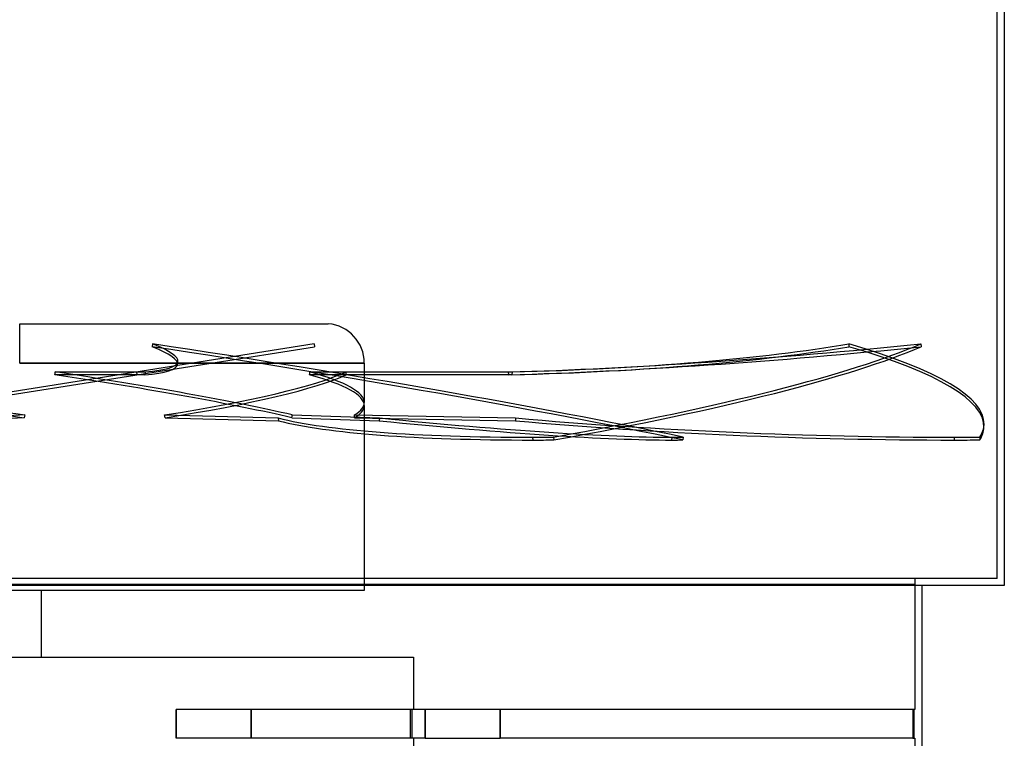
# Model space of a CAD drawing. Header units: millimetres. Extents: x -790 to 790, y -924 to 924.
# Tile 21 of 36: x 0 to 682, y -72 to 426. Entities that reach past the tile are written whole.
import ezdxf

# ---------------------------------------------------------------- set-up
doc = ezdxf.new("R2010")
doc.units = ezdxf.units.MM
doc.layers.add('HIDDEN', color=7, linetype='Continuous')
doc.layers.add('THICK', color=7, linetype='Continuous')

msp = doc.modelspace()

# ---------------------------------------------------------------- linework, layer by layer
at = {"layer": 'HIDDEN'}
for p, q in [((677, 39), (677, 924)), ((0, 188.22), (0, 215.4)), ((0, 215.4), (213.75, 215.4)), ((203.99, 201.51), (-203.99, 136.89)), ((-203.68, 134.92), (204.3, 199.53)), ((92.01, 201.51), (91.73, 199.53)), ((203.99, 201.51), (204.3, 199.53)), ((574.32, 201.51), (574.25, 199.53)), ((624.16, 201.51), (624.35, 199.53)), ((238.7, 188.22), (0, 188.22)), ((0, 188.22), (238.7, 188.22)), ((109.37, 187.18), (109.65, 189.15)), ((238.7, 188.22), (238.7, 160.79)), ((86.68, 180.03), (24.29, 180.03)), ((24.62, 182), (86.96, 182)), ((80.83, 182), (80.83, 182)), ((80.83, 182), (81.15, 180.03)), ((81.15, 180.03), (81.15, 180.03)), ((86.96, 182), (86.68, 180.03)), ((340.99, 180.03), (200.8, 180.03)), ((200.98, 182), (226, 182)), ((226, 182), (338.33, 182)), ((338.53, 180.03), (226.1, 180.03)), ((338.33, 182), (341.06, 182)), ((338.33, 182), (338.53, 180.03)), ((341.06, 182), (340.99, 180.03)), ((238.7, 158.76), (238.7, 30.6)), ((3.19, 150.32), (-32.93, 148.18)), ((3.52, 152.3), (-32.65, 150.16)), ((100.39, 152.3), (179.07, 150.16)), ((100.69, 150.32), (179.26, 148.18)), ((179.07, 150.16), (179.26, 148.18)), ((188.59, 150.32), (249.02, 148.18)), ((188.8, 152.3), (249.31, 150.16)), ((231.91, 152.3), (343.53, 150.16)), ((231.99, 150.32), (343.46, 148.18)), ((249.31, 150.16), (249.02, 148.18)), ((343.53, 150.16), (343.46, 148.18)), ((667.88, 143.68), (667.95, 145.66)), ((355.63, 134.87), (355.43, 136.84)), ((369.78, 136.89), (369.98, 134.92)), ((451.71, 134.87), (451.99, 136.84)), ((459.59, 136.89), (459.31, 134.92)), ((647.43, 134.87), (647.5, 136.84)), ((665.1, 136.89), (665.03, 134.92)), ((677, 39), (-677, 39)), ((-620, 35), (620, 35)), ((619.99, 35), (619.99, -51.8)), ((620, 39), (620, 35)), ((238.7, 30.6), (-238.7, 30.6)), ((15, -15.6), (15, 30.6)), ((-272.8, -15.6), (272.8, -15.6)), ((272.8, -15.6), (272.8, -51.8)), ((108.28, -71.8), (108.28, -51.8)), ((280.76, -51.8), (108.28, -51.8)), ((108.28, -51.8), (108.28, -71.8)), ((160.4, -51.8), (160.4, -71.8)), ((160.4, -71.8), (160.4, -51.8)), ((270.64, -71.8), (270.64, -51.8)), ((271.58, -51.8), (271.58, -71.8)), ((280.76, -71.8), (280.76, -51.8)), ((280.76, -51.8), (280.76, -71.8)), ((332.88, -51.8), (280.76, -51.8)), ((332.88, -51.8), (332.88, -71.8)), ((618.72, -51.8), (332.88, -51.8)), ((332.88, -71.8), (332.88, -51.8)), ((619.99, -51.8), (618.72, -51.8)), ((618.72, -51.8), (618.72, -71.8)), ((619.66, -71.8), (619.66, -51.8)), ((280.76, -71.8), (108.28, -71.8)), ((272.8, -71.8), (272.8, -705.22)), ((280.76, -71.8), (332.88, -71.8)), ((618.72, -71.8), (332.88, -71.8)), ((618.72, -71.8), (619.99, -71.8)), ((619.99, -71.8), (619.99, -924))]:
    msp.add_line(p, q, dxfattribs=at)
msp.add_arc((211.42, 188.22), 27.28, 0, 85.09266, dxfattribs=at)
for centre, major_axis, ratio, start_param, end_param in [((-430.76, 264.25), (-540.13, 77.08), 0.067874, -3.141592, -2.875411), ((-0.28, 167.22), (661.66, -94.42), 0.067874, 0.812662, 1.440981), ((0, 169.2), (-661.66, 94.42), 0.067874, -2.328931, -1.700612), ((-430.48, 266.23), (-540.13, 77.08), 0.067874, -3.141592, -2.875411), ((600.82, 266.23), (-542.96, -53.62), 0.122305, 1.054175, 1.601707), ((601.02, 264.25), (-542.96, -53.62), 0.122305, 1.054175, 1.601707), ((136.54, 264.25), (-545.26, 19.22), 0.152512, 1.960522, 2.508055), ((136.61, 266.23), (-545.26, 19.22), 0.152512, 1.960522, 2.508055), ((0, 169.2), (-665.12, -65.68), 0.122305, 2.148188, 2.776507), ((0.2, 167.22), (665.12, 65.68), 0.122305, -0.993405, -0.365086), ((-0.07, 167.22), (667.95, -23.54), 0.152512, 0, 0.541261), ((0, 169.2), (-667.95, 23.54), 0.152512, -3.141593, -2.600331), ((-430.76, 264.25), (-540.13, 77.08), 0.067874, 2.860242, 3.141593), ((-430.48, 266.23), (-540.13, 77.08), 0.067874, 2.860242, 3.141593), ((0, 167.18), (238.69, -34.22), 0.067343, -2.356801, -1.547788), ((0, 169.2), (238.69, -34.22), 0.067343, -2.355408, -1.546407), ((0, 692.36), (216.05, 1507.02), 0.067343, -1.908002, -1.906609), ((0, 167.18), (238.69, -34.22), 0.067343, 0.669499, 1.478512), ((0, 169.2), (238.69, -34.22), 0.067343, 0.668118, 1.477118), ((0, 169.2), (238.68, 23.93), 0.122616, -1.149027, -0.340026), ((0, 167.18), (238.68, 23.93), 0.122616, -1.147646, -0.338633), ((0, 692.36), (54.41, 1507.07), 0.154217, -1.912089, -1.910695), ((0, 167.18), (238.7, -8.62), 0.154217, 0.005568, 0.576827), ((0, 169.2), (238.7, -8.62), 0.154217, 0.005568, 0.575434), ((0, 692.36), (151.11, -1506.98), 0.122616, 1.211642, 1.213035), ((0, 169.2), (238.7, -8.62), 0.154217, -0.233567, 0.005568), ((0, 167.18), (238.7, -8.62), 0.154217, -0.232185, 0.005568), ((0, -353.96), (226.75, 1518.65), 0.049113, 1.238276, 1.239657), ((0, -353.96), (172.76, -1518.58), 0.108469, 1.896929, 1.898311), ((691.42, 222.19), (-542.96, -53.62), 0.122305, 0.325498, 0.891551), ((0, -353.96), (202.07, 1518.6), 0.083673, -1.221191, -1.21981), ((0, -353.96), (24.6, 1518.69), 0.156338, -1.229792, -1.22841), ((-33.52, 222.19), (-540.13, 77.08), 0.067874, 2.131564, 2.697618), ((527.59, 222.19), (-545.26, 19.22), 0.152512, 1.231845, 1.797898), ((691.61, 220.22), (542.96, 53.62), 0.122305, -2.816095, -2.250042), ((-33.8, 220.22), (540.13, -77.08), 0.067874, -1.010028, -0.443975), ((527.52, 220.22), (545.26, -19.22), 0.152512, -1.909748, -1.343694), ((-0.07, 167.22), (667.95, -23.54), 0.152512, -0.087057, 0), ((0, 169.2), (-667.95, 23.54), 0.152512, 3.054535, 3.141593), ((691.42, 222.19), (-542.96, -53.62), 0.122305, 0.891551, 0.924768), ((-33.52, 222.19), (-540.13, 77.08), 0.067874, 2.697618, 2.730835), ((527.59, 222.19), (-545.26, 19.22), 0.152512, 1.797898, 1.831116), ((691.61, 220.22), (542.96, 53.62), 0.122305, -2.250042, -2.216824), ((-33.8, 220.22), (540.13, -77.08), 0.067874, -0.443975, -0.410758), ((527.52, 220.22), (545.26, -19.22), 0.152512, -1.343694, -1.310477)]:
    msp.add_ellipse(centre, major_axis=major_axis, ratio=ratio, start_param=start_param, end_param=end_param, dxfattribs=at)
at = {"layer": 'THICK'}
for p, q in [((682, 919), (682, 34)), ((682, 34), (-682, 34)), ((625, -358), (625, 34))]:
    msp.add_line(p, q, dxfattribs=at)

doc.saveas('drawing.dxf')
